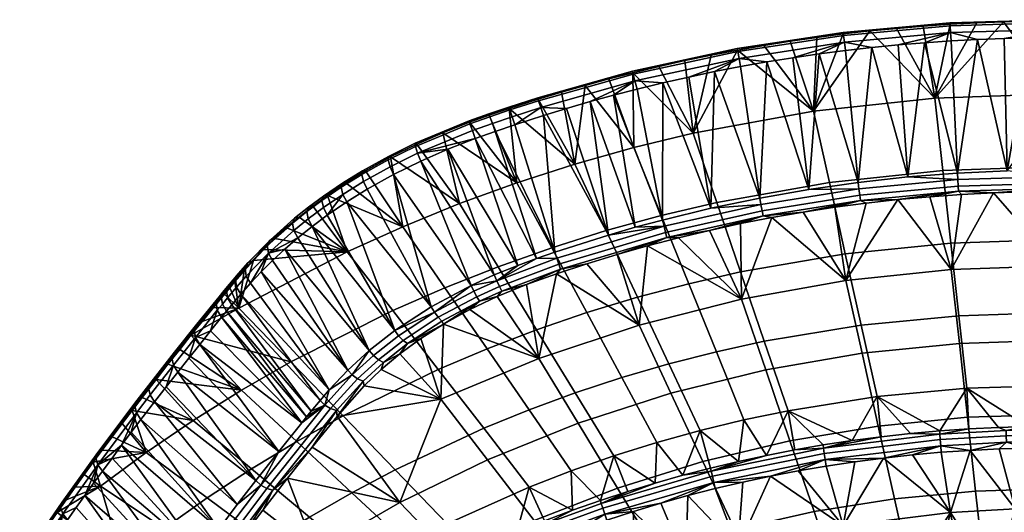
# Model space of a CAD drawing. Header units: millimetres. Extents: x -302 to 302, y -255 to 394.
# Tile 24 of 33: x -252 to -13, y 274 to 394. Entities that reach past the tile are written whole.
import ezdxf

# ---------------------------------------------------------------- set-up
doc = ezdxf.new("R2010")
doc.units = ezdxf.units.MM
doc.header["$MEASUREMENT"] = 0
doc.layers.add('sedak', color=251, linetype='Continuous')

msp = doc.modelspace()

# ---------------------------------------------------------------- meshes
at = {"layer": 'sedak'}
mesh = msp.add_polyface(dxfattribs=at)
corners = [(0, 358.48, 685.36), (-27.76, 357.52, 685.39), (-29.7, 375.15, 729.77), (0, 376.2, 729.74), (-32.53, 392.62, 773.91), (-39.02, 392.08, 773.93), (-13.02, 393.64, 773.87), (-19.53, 393.4, 773.88), (-26.03, 393.06, 773.89), (-45.5, 391.45, 773.96), (-59.24, 371.96, 729.85), (-6.51, 393.78, 773.86), (-24.23, 356.9, 784.55), (-32.2, 388.58, 780.73), (-36.31, 355.96, 784.55), (-19.33, 389.35, 780.7), (-12.12, 357.46, 784.54), (-45.04, 387.42, 780.78), (-48.36, 354.63, 784.56), (0, 373.71, 782.61), (-6.45, 389.74, 780.68), (-38.63, 388.05, 780.76), (-12.89, 389.59, 780.69), (-25.77, 389.01, 780.71), (-26, 392.71, 778.3), (0, 393.48, 778.26), (0, 394.18, 775.97), (-26.05, 393.41, 776.01), (-25.9, 391.04, 780.01), (0, 391.81, 779.97), (-51.91, 390.37, 778.41), (-52, 391.07, 776.11), (-51.69, 388.7, 780.11), (0, 353.22, 782.79), (0, 354.5, 783.88), (-24.03, 353.76, 783.88), (-23.96, 352.49, 782.8), (-24.13, 355.32, 784.48), (0, 356.06, 784.48), (-48.17, 353.06, 784.49)]
mesh.append_faces([[corners[k] for k in face] for face in [(0, 1, 2, 3), (4, 2, 5, 5), (6, 2, 7, 7), (7, 2, 8, 8), (8, 2, 4, 4), (5, 2, 9, 9), (6, 3, 2, 2), (10, 9, 2, 2), (11, 3, 6, 6), (12, 13, 14, 14), (15, 12, 16, 16), (17, 18, 14, 14), (19, 20, 16, 16), (17, 14, 21, 21), (20, 22, 16, 16), (13, 12, 23, 23), (23, 12, 15, 15), (21, 14, 13, 13), (15, 16, 22, 22), (24, 25, 26, 27), (28, 29, 25, 24), (30, 24, 27, 31), (32, 28, 24, 30), (27, 6, 7, 7), (26, 11, 6, 6), (27, 8, 4, 4), (27, 4, 5, 5), (27, 7, 8, 8), (27, 26, 6, 6), (27, 5, 31, 31), (29, 28, 15, 22), (22, 20, 29, 29), (23, 15, 28, 28), (28, 32, 17, 21), (28, 13, 23, 23), (21, 13, 28, 28), (33, 34, 35, 36), (37, 35, 34, 38), (38, 16, 12, 37), (37, 14, 18, 39), (37, 12, 14, 14)]])
mesh = msp.add_polyface(dxfattribs=at)
corners = [(-55.37, 354.61, 685.46), (-82.71, 349.75, 685.59), (-88.47, 366.6, 729.99), (-59.24, 371.96, 729.85), (-27.76, 357.52, 685.39), (-29.7, 375.15, 729.77), (-77.72, 386.8, 774.15), (-84.12, 385.57, 774.2), (-90.49, 384.25, 774.25), (-64.88, 388.96, 774.06), (-71.31, 387.93, 774.11), (-45.5, 391.45, 773.96), (-51.97, 390.72, 773.99), (-58.43, 389.89, 774.03), (-72.3, 350.84, 784.58), (-83.26, 381.57, 781.02), (-84.17, 348.36, 784.59), (-48.36, 354.63, 784.56), (-57.84, 385.86, 780.85), (-60.36, 352.93, 784.57), (-70.58, 383.91, 780.93), (-95.86, 378.83, 781.13), (-95.95, 345.51, 784.61), (-51.45, 386.69, 780.81), (-45.04, 387.42, 780.78), (-64.22, 384.93, 780.89), (-89.57, 380.25, 781.07), (-76.93, 382.79, 780.97), (-77.62, 386.46, 778.57), (-51.91, 390.37, 778.41), (-52, 391.07, 776.11), (-77.77, 387.15, 776.28), (-77.3, 384.79, 780.28), (-51.69, 388.7, 780.11), (-102.63, 379.3, 780.5), (-103.06, 380.95, 778.79), (-39.02, 392.08, 773.93)]
mesh.append_faces([[corners[k] for k in face] for face in [(0, 1, 2, 3), (4, 0, 3, 5), (6, 2, 7, 7), (7, 2, 8, 8), (9, 3, 10, 10), (11, 3, 12, 12), (12, 3, 13, 13), (13, 3, 9, 9), (10, 3, 6, 6), (3, 2, 6, 6), (14, 15, 16, 16), (17, 18, 19, 19), (19, 20, 14, 14), (21, 22, 16, 16), (23, 18, 17, 17), (23, 17, 24, 24), (25, 20, 19, 19), (15, 26, 16, 16), (27, 15, 14, 14), (20, 27, 14, 14), (21, 16, 26, 26), (18, 25, 19, 19), (28, 29, 30, 31), (32, 33, 29, 28), (34, 32, 28, 35), (30, 36, 11, 11), (30, 11, 12, 12), (30, 13, 9, 9), (31, 10, 6, 6), (31, 6, 7, 7), (31, 9, 10, 10), (31, 7, 8, 8), (30, 12, 13, 13), (30, 9, 31, 31), (33, 32, 20, 25), (33, 23, 24, 24), (33, 25, 18, 18), (32, 27, 20, 20), (32, 15, 27, 27), (18, 23, 33, 33), (26, 15, 32, 32)]])
mesh = msp.add_polyface(dxfattribs=at)
corners = [(-109.61, 342.92, 685.77), (-122.85, 338.78, 685.88), (-131.34, 354.55, 730.31), (-117.21, 359.1, 730.19), (-96.22, 346.58, 685.67), (-102.91, 363.12, 730.08), (-82.71, 349.75, 685.59), (-88.47, 366.6, 729.99), (-126.2, 374.84, 774.59), (-133.22, 372.59, 774.66), (-114.74, 378.23, 774.47), (-120.48, 376.58, 774.53), (-108.97, 379.8, 774.41), (-103.18, 381.29, 774.36), (-96.85, 382.82, 774.3), (-90.49, 384.25, 774.25), (-102.54, 343.73, 784.62), (-113.56, 374.27, 781.3), (-109.1, 341.83, 784.62), (-124.9, 370.9, 781.41), (-122.11, 337.67, 784.64), (-95.95, 345.51, 784.61), (-107.85, 375.83, 781.24), (-131.84, 368.66, 781.49), (-136.62, 367.04, 781.55), (-119.24, 372.62, 781.35), (-95.86, 378.83, 781.13), (-102.13, 377.31, 781.18), (-103.06, 380.95, 778.79), (-77.62, 386.46, 778.57), (-77.77, 387.15, 776.28), (-103.25, 381.64, 776.49), (-126.05, 374.5, 779.04), (-126.28, 375.18, 776.72), (-125.52, 372.86, 780.74), (-102.63, 379.3, 780.5), (-132.5, 370.61, 780.82), (-133.06, 372.25, 779.12), (-77.3, 384.79, 780.28), (-89.57, 380.25, 781.07)]
mesh.append_faces([[corners[k] for k in face] for face in [(0, 1, 2, 3), (4, 0, 3, 5), (6, 4, 5, 7), (8, 3, 9, 9), (10, 3, 11, 11), (5, 10, 12, 12), (13, 5, 12, 12), (7, 13, 14, 14), (7, 14, 15, 15), (8, 11, 3, 3), (3, 2, 9, 9), (7, 5, 13, 13), (3, 10, 5, 5), (16, 17, 18, 18), (18, 19, 20, 20), (21, 22, 16, 16), (20, 19, 23, 23), (23, 24, 20, 20), (18, 25, 19, 19), (26, 27, 21, 21), (17, 25, 18, 18), (22, 17, 16, 16), (27, 22, 21, 21), (28, 29, 30, 31), (32, 28, 31, 33), (34, 35, 28, 32), (36, 34, 32, 37), (31, 15, 14, 14), (31, 13, 12, 12), (31, 12, 10, 10), (31, 14, 13, 13), (8, 33, 11, 11), (31, 30, 15, 15), (33, 31, 10, 11), (35, 34, 25, 17), (38, 35, 26, 39), (19, 34, 23, 23), (35, 22, 27, 27), (35, 17, 22, 22), (27, 26, 35, 35), (34, 19, 25, 25)]])
mesh = msp.add_polyface(dxfattribs=at)
corners = [(-168.15, 357.45, 770.97), (-162.04, 360.83, 772.68), (-159.05, 343.89, 730.59), (-142.83, 369.25, 774.72), (-131.34, 354.55, 730.31), (-149.31, 366.73, 774.48), (-155.66, 363.96, 773.84), (-145.3, 349.48, 730.44), (-138.04, 370.96, 774.72), (-133.22, 372.59, 774.66), (-136.83, 332.15, 784.25), (-131.13, 334.45, 784.58), (-148.1, 362.71, 781.3), (-126.58, 336.12, 784.65), (-122.11, 337.67, 784.64), (-136.62, 367.04, 781.55), (-141.46, 365.3, 781.55), (-154.69, 359.82, 780.63), (-167.74, 352.97, 777.6), (-152.19, 324.43, 781.04), (-161.35, 356.53, 779.4), (-142.49, 329.6, 783.53), (-133.06, 372.25, 779.12), (-126.05, 374.5, 779.04), (-126.28, 375.18, 776.72), (-133.31, 372.92, 776.8), (-137.88, 370.61, 779.17), (-138.14, 371.29, 776.86), (-137.3, 368.98, 780.88), (-132.5, 370.61, 780.82), (-142.75, 368.88, 779.18), (-142.97, 369.57, 776.86), (-142.16, 367.25, 780.88), (-156.02, 363.39, 778.27), (-156.05, 364.17, 775.97), (-155.48, 361.73, 779.97), (-162.67, 360.11, 777.05), (-162.59, 360.95, 774.77), (-162.18, 358.42, 778.73), (-126.2, 374.84, 774.59), (-168.86, 357.47, 773.03), (-131.84, 368.66, 781.49), (-125.52, 372.86, 780.74), (-168.62, 354.84, 776.92)]
mesh.append_faces([[corners[k] for k in face] for face in [(0, 1, 2, 2), (3, 4, 5, 5), (6, 5, 7, 7), (3, 8, 4, 4), (1, 6, 7, 7), (8, 9, 4, 4), (1, 7, 2, 2), (7, 5, 4, 4), (10, 11, 12, 12), (13, 14, 15, 15), (13, 15, 16, 16), (12, 17, 10, 10), (18, 19, 20, 20), (21, 17, 20, 20), (16, 12, 11, 11), (22, 23, 24, 25), (26, 22, 25, 27), (28, 29, 22, 26), (30, 26, 27, 31), (32, 28, 26, 30), (33, 30, 31, 34), (35, 32, 30, 33), (36, 33, 34, 37), (38, 35, 33, 36), (24, 39, 9, 9), (24, 9, 25, 25), (8, 27, 25, 9), (3, 31, 27, 8), (3, 34, 31, 31), (34, 3, 5, 5), (6, 1, 37, 34), (1, 0, 40, 37), (5, 6, 34, 34), (41, 42, 29, 29), (28, 15, 41, 29), (32, 16, 15, 28), (35, 16, 32, 32), (35, 38, 20, 17), (38, 43, 18, 20), (17, 12, 35, 35), (16, 35, 12, 12)]])
mesh = msp.add_polyface(dxfattribs=at)
corners = [(-126.55, 318.83, 641.56), (-138.59, 314.23, 641.68), (-148.82, 329.06, 686.13), (-135.92, 334.15, 686), (-117.17, 303.5, 597.12), (-128.36, 299.4, 597.22), (-107.8, 288.18, 552.68), (-118.13, 284.56, 552.77), (-122.85, 338.78, 685.88), (-145.3, 349.48, 730.44), (-131.34, 354.55, 730.31), (-114.35, 323, 641.45), (-105.85, 307.22, 597.02), (-97.35, 291.44, 552.59), (-102, 326.73, 641.35), (-109.61, 342.92, 685.77), (-94.4, 310.55, 596.93), (-86.8, 294.37, 552.51), (-89.53, 330.03, 641.26), (-96.22, 346.58, 685.67), (-82.84, 313.49, 596.85), (-126.58, 336.12, 784.65), (-141.46, 365.3, 781.55), (-131.13, 334.45, 784.58), (-116.47, 296.11, 691.63), (-126.04, 311.84, 736.85), (-149.79, 301.97, 737.11), (-138.48, 287.25, 691.86), (-93.88, 303.4, 691.43), (-101.63, 319.96, 736.64), (-128.98, 329.8, 781.47), (-136.11, 326.9, 781), (-142.8, 323.74, 779.88), (-149.15, 320.23, 778.02), (-121.73, 332.39, 781.53), (-99.54, 339.21, 781.5), (-106.98, 337.09, 781.51), (-114.37, 334.82, 781.52), (-121.12, 334.75, 783.94), (-120.73, 333.57, 782.86), (-94.86, 341.28, 782.84), (-95.17, 342.5, 783.92), (-121.61, 336.2, 784.55), (-95.55, 343.99, 784.52), (-135.58, 329.35, 783.55), (-135.02, 328.24, 782.48), (-136.22, 330.73, 784.16), (-92.05, 341.17, 781.49), (-109.1, 341.83, 784.62), (-122.11, 337.67, 784.64), (-102.54, 343.73, 784.62), (-95.95, 345.51, 784.61), (-136.83, 332.15, 784.25)]
mesh.append_faces([[corners[k] for k in face] for face in [(0, 1, 2, 3), (4, 5, 1, 0), (6, 7, 5, 4), (8, 3, 9, 10), (11, 0, 3, 8), (12, 4, 0, 11), (13, 6, 4, 12), (14, 11, 8, 15), (16, 12, 11, 14), (17, 13, 12, 16), (18, 14, 15, 19), (20, 16, 14, 18), (21, 22, 23, 23), (24, 25, 26, 27), (28, 29, 25, 24), (25, 30, 31, 31), (31, 32, 25, 25), (32, 33, 25, 25), (34, 30, 25, 25), (29, 34, 25, 25), (29, 35, 36, 36), (37, 29, 36, 36), (37, 34, 29, 29), (38, 39, 40, 41), (42, 38, 41, 43), (44, 45, 39, 38), (46, 44, 38, 42), (36, 35, 40, 40), (47, 40, 35, 35), (39, 37, 36, 40), (34, 37, 39, 39), (45, 31, 30, 30), (39, 30, 34, 34), (30, 39, 45, 45), (43, 48, 49, 42), (43, 50, 48, 48), (50, 43, 51, 51), (49, 21, 42, 42), (23, 46, 21, 21), (46, 42, 21, 21), (46, 23, 52, 52)]])
mesh = msp.add_polyface(dxfattribs=at)
corners = [(-161.52, 323.5, 686.28), (-186.26, 311.02, 686.6), (-198.92, 324.12, 731.1), (-172.58, 337.79, 730.75), (-159.05, 343.89, 730.59), (-172.9, 354.52, 769.18), (-168.15, 357.45, 770.97), (-177.42, 351.47, 767.04), (-180.95, 348.88, 765.01), (-195.37, 335.71, 752.22), (-192.86, 338.37, 755.09), (-184.29, 346.23, 762.76), (-187.33, 343.63, 760.38), (-190.19, 341.01, 757.82), (-172.43, 309.02, 768.02), (-167.22, 313.79, 772.79), (-187.79, 338.43, 766.38), (-161.01, 318.65, 777.01), (-181.12, 343.95, 771.28), (-190.76, 335.68, 763.68), (-193.53, 332.91, 760.81), (-184.62, 341.16, 768.89), (-172.71, 349.9, 775.7), (-177.43, 346.68, 773.43), (-169.07, 356.55, 775.26), (-162.67, 360.11, 777.05), (-162.59, 360.95, 774.77), (-168.86, 357.47, 773.03), (-168.62, 354.84, 776.92), (-162.18, 358.42, 778.73), (-174.03, 353.48, 773.38), (-173.73, 354.47, 771.18), (-173.62, 351.74, 775.02), (-178.75, 350.27, 771.12), (-178.36, 351.33, 768.98), (-178.36, 348.51, 772.74), (-182.43, 347.54, 768.99), (-181.97, 348.66, 766.9), (-182.08, 345.77, 770.58), (-185.92, 344.76, 766.62), (-185.4, 345.93, 764.59), (-185.59, 342.96, 768.19), (-191.42, 340.57, 759.52), (-167.74, 352.97, 777.6), (-191.75, 337.44, 762.96)]
mesh.append_faces([[corners[k] for k in face] for face in [(0, 1, 2, 3), (4, 5, 6, 6), (7, 5, 4, 4), (3, 8, 7, 7), (9, 10, 3, 3), (11, 8, 3, 3), (11, 3, 12, 12), (3, 13, 12, 12), (13, 3, 10, 10), (4, 3, 7, 7), (14, 15, 16, 16), (17, 18, 15, 15), (14, 19, 20, 20), (21, 16, 15, 15), (14, 16, 19, 19), (17, 22, 23, 23), (23, 18, 17, 17), (21, 15, 18, 18), (24, 25, 26, 27), (28, 29, 25, 24), (30, 24, 27, 31), (32, 28, 24, 30), (33, 30, 31, 34), (35, 32, 30, 33), (36, 33, 34, 37), (38, 35, 33, 36), (39, 36, 37, 40), (41, 38, 36, 39), (6, 5, 31, 27), (8, 37, 34, 7), (7, 31, 5, 5), (11, 40, 37, 8), (34, 31, 7, 7), (12, 42, 11, 11), (28, 32, 22, 43), (32, 35, 23, 23), (23, 35, 38, 18), (18, 38, 41, 21), (22, 32, 23, 23), (44, 16, 21, 21), (41, 44, 21, 21)]])
mesh = msp.add_polyface(dxfattribs=at)
corners = [(-139.39, 294.91, 597.34), (-160.94, 284.82, 597.61), (-173.6, 297.92, 642.11), (-150.45, 309.2, 641.81), (-148.82, 329.06, 686.13), (-161.52, 323.5, 686.28), (-172.58, 337.79, 730.75), (-159.05, 343.89, 730.59), (-138.59, 314.23, 641.68), (-128.36, 299.4, 597.22), (-135.92, 334.15, 686), (-145.3, 349.48, 730.44), (-136.83, 332.15, 784.25), (-154.69, 359.82, 780.63), (-142.49, 329.6, 783.53), (-152.19, 324.43, 781.04), (-161.35, 356.53, 779.4), (-172.71, 349.9, 775.7), (-161.01, 318.65, 777.01), (-167.74, 352.97, 777.6), (-154.72, 316.68, 775.6), (-159.77, 312.98, 772.59), (-149.79, 301.97, 737.11), (-149.15, 320.23, 778.02), (-164.34, 309.16, 769.03), (-168.46, 305.24, 764.93), (-126.04, 311.84, 736.85), (-175.06, 297.79, 756.28), (-159.78, 276.88, 692.13), (-141.07, 326.87, 782.83), (-140.39, 325.82, 781.78), (-135.02, 328.24, 782.48), (-135.58, 329.35, 783.55), (-141.81, 328.21, 783.43), (-136.22, 330.73, 784.16), (-150.46, 321.87, 780.41), (-149.56, 320.94, 779.4), (-151.38, 323.1, 780.97), (-159, 316.27, 776.48), (-157.9, 315.48, 775.56), (-160.09, 317.39, 776.98), (-165, 311.55, 772.38), (-163.76, 310.87, 771.54), (-166.22, 312.59, 772.81), (-136.11, 326.9, 781), (-142.8, 323.74, 779.88), (-167.22, 313.79, 772.79)]
mesh.append_faces([[corners[k] for k in face] for face in [(0, 1, 2, 3), (4, 5, 6, 7), (8, 3, 5, 4), (9, 0, 3, 8), (10, 4, 7, 11), (12, 13, 14, 14), (15, 14, 16, 16), (17, 18, 15, 15), (17, 15, 19, 19), (20, 21, 22, 22), (20, 22, 23, 23), (22, 24, 25, 25), (21, 24, 22, 22), (22, 26, 23, 23), (27, 22, 25, 25), (27, 28, 22, 22), (29, 30, 31, 32), (33, 29, 32, 34), (35, 36, 30, 29), (37, 35, 29, 33), (38, 39, 36, 35), (40, 38, 35, 37), (41, 42, 39, 38), (43, 41, 38, 40), (44, 31, 30, 30), (45, 44, 30, 30), (20, 23, 39, 39), (21, 20, 39, 39), (23, 45, 30, 30), (24, 21, 42, 42), (30, 36, 23, 23), (42, 21, 39, 39), (39, 23, 36, 36), (14, 33, 34, 34), (18, 40, 37, 37), (18, 46, 43, 40), (14, 37, 33, 33), (37, 15, 18, 18), (34, 12, 14, 14), (15, 37, 14, 14)]])
mesh = msp.add_polyface(dxfattribs=at)
corners = [(-25.81, 339.89, 641), (-51.51, 337.27, 641.07), (-55.37, 354.61, 685.46), (-27.76, 357.52, 685.39), (-23.87, 322.26, 596.62), (-47.64, 319.93, 596.69), (-21.93, 304.62, 552.24), (-43.77, 302.59, 552.3), (0, 340.75, 640.98), (0, 358.48, 685.36), (0, 323.02, 596.6), (0, 305.3, 552.23), (-28.54, 294.27, 527.57), (-49.85, 291.93, 527.84), (-42.76, 292.85, 527.74), (-35.66, 293.63, 527.65), (-21.42, 294.76, 527.51), (-14.28, 295.11, 527.47), (-7.14, 295.32, 527.44), (0, 293.3, 524.99), (-12.36, 293.09, 525.01), (-12.4, 294.37, 526.1), (0, 294.58, 526.07), (-28.49, 293.46, 526.21), (-23.76, 315.53, 691.12), (-25.74, 333.48, 736.29), (-51.34, 330.79, 736.36), (-47.41, 313.12, 691.18), (-21.78, 297.58, 645.95), (-43.47, 295.44, 646), (0, 316.32, 691.1), (0, 334.36, 736.26), (0, 298.28, 645.93), (-23.23, 351.71, 781.43), (-30.96, 351.17, 781.43), (-38.68, 350.47, 781.44), (-46.38, 349.62, 781.44), (-15.49, 352.1, 781.43), (-7.75, 352.33, 781.43), (0, 352.41, 781.43), (-47.97, 351.52, 783.89), (-47.82, 350.26, 782.8), (-23.96, 352.49, 782.8), (-24.03, 353.76, 783.88), (-48.17, 353.06, 784.49), (-24.13, 355.32, 784.48), (0, 353.22, 782.79)]
mesh.append_faces([[corners[k] for k in face] for face in [(0, 1, 2, 3), (4, 5, 1, 0), (6, 7, 5, 4), (8, 0, 3, 9), (10, 4, 0, 8), (11, 6, 4, 10), (6, 12, 7, 7), (13, 7, 14, 14), (12, 15, 7, 7), (16, 6, 17, 17), (6, 16, 12, 12), (15, 14, 7, 7), (17, 6, 18, 18), (11, 18, 6, 6), (19, 20, 21, 22), (23, 16, 17, 21), (22, 21, 18, 18), (23, 15, 12, 12), (18, 21, 17, 17), (16, 23, 12, 12), (24, 25, 26, 27), (28, 24, 27, 29), (30, 31, 25, 24), (32, 30, 24, 28), (25, 33, 34, 34), (34, 35, 25, 25), (35, 36, 26, 26), (37, 33, 25, 25), (37, 25, 31, 31), (35, 26, 25, 25), (38, 37, 31, 31), (31, 39, 38, 38), (40, 41, 42, 43), (44, 40, 43, 45), (42, 33, 37, 37), (42, 34, 33, 33), (46, 37, 38, 38), (41, 36, 35, 35), (42, 35, 34, 34), (46, 42, 37, 37), (41, 35, 42, 42)]])
mesh = msp.add_polyface(dxfattribs=at)
corners = [(-76.15, 296.94, 552.45), (-86.8, 294.37, 552.51), (-94.4, 310.55, 596.93), (-82.84, 313.49, 596.85), (-76.95, 332.89, 641.19), (-89.53, 330.03, 641.26), (-96.22, 346.58, 685.67), (-82.71, 349.75, 685.59), (-71.18, 316.03, 596.79), (-65.42, 299.17, 552.39), (-51.51, 337.27, 641.07), (-55.37, 354.61, 685.46), (-47.64, 319.93, 596.69), (-43.77, 302.59, 552.3), (-70.64, 288.33, 528.25), (-49.85, 291.93, 527.84), (-56.91, 290.85, 527.97), (-63.79, 289.66, 528.1), (-70.82, 309.07, 691.29), (-76.69, 326.28, 736.48), (-101.63, 319.96, 736.64), (-93.88, 303.4, 691.43), (-64.95, 291.87, 646.1), (-86.13, 286.84, 646.23), (-47.41, 313.12, 691.18), (-51.34, 330.79, 736.36), (-43.47, 295.44, 646), (-54.06, 348.6, 781.45), (-61.72, 347.43, 781.46), (-46.38, 349.62, 781.44), (-69.35, 346.1, 781.47), (-99.54, 339.21, 781.5), (-92.05, 341.17, 781.49), (-76.95, 344.62, 781.47), (-84.51, 342.97, 781.48), (-71.72, 347.77, 783.9), (-71.48, 346.53, 782.82), (-47.82, 350.26, 782.8), (-47.97, 351.52, 783.89), (-72.01, 349.29, 784.51), (-48.17, 353.06, 784.49), (-95.17, 342.5, 783.92), (-94.86, 341.28, 782.84), (-95.55, 343.99, 784.52), (-60.36, 352.93, 784.57), (-72.3, 350.84, 784.58), (-84.17, 348.36, 784.59), (-95.95, 345.51, 784.61), (-48.36, 354.63, 784.56)]
mesh.append_faces([[corners[k] for k in face] for face in [(0, 1, 2, 3), (4, 5, 6, 7), (8, 3, 5, 4), (9, 0, 3, 8), (10, 4, 7, 11), (12, 8, 4, 10), (13, 9, 8, 12), (9, 14, 0, 0), (13, 15, 9, 9), (16, 9, 15, 15), (17, 14, 9, 9), (18, 19, 20, 21), (22, 18, 21, 23), (24, 25, 19, 18), (26, 24, 18, 22), (27, 28, 25, 25), (27, 25, 29, 29), (30, 25, 28, 28), (31, 19, 32, 32), (33, 19, 30, 30), (19, 33, 34, 34), (19, 34, 32, 32), (31, 20, 19, 19), (25, 30, 19, 19), (35, 36, 37, 38), (39, 35, 38, 40), (41, 42, 36, 35), (43, 41, 35, 39), (37, 28, 27, 27), (36, 30, 28, 28), (37, 27, 29, 29), (30, 36, 33, 33), (36, 28, 37, 37), (36, 34, 33, 33), (42, 32, 34, 34), (36, 42, 34, 34), (40, 44, 45, 39), (39, 46, 47, 43), (40, 48, 44, 44), (46, 39, 45, 45)]])
mesh = msp.add_polyface(dxfattribs=at)
corners = [(-195.37, 335.71, 752.22), (-198.92, 324.12, 731.1), (-197.67, 333.13, 749.31), (-199.88, 330.53, 746.33), (-205.11, 324.21, 739.13), (-202.39, 327.52, 742.87), (-207.84, 320.87, 735.42), (-201.14, 329.03, 744.6), (-172.58, 337.79, 730.75), (-176.94, 304.26, 762.75), (-196.11, 330.16, 757.81), (-198.46, 327.5, 754.8), (-192.05, 339.28, 761.44), (-185.92, 344.76, 766.62), (-185.4, 345.93, 764.59), (-191.42, 340.57, 759.52), (-191.75, 337.44, 762.96), (-185.59, 342.96, 768.19), (-197.4, 333.77, 755.62), (-196.7, 335.15, 753.81), (-197.13, 331.9, 757.08), (-199.74, 331.1, 752.63), (-199.02, 332.52, 750.85), (-199.48, 329.22, 754.07), (-201.96, 328.46, 749.61), (-201.24, 329.9, 747.85), (-201.7, 326.59, 751.04), (-203.21, 326.95, 747.87), (-202.49, 328.39, 746.12), (-202.94, 325.08, 749.3), (-204.44, 325.45, 746.15), (-203.73, 326.88, 744.39), (-204.17, 323.58, 747.58), (-209.82, 318.81, 738.72), (-209.15, 320.22, 736.96), (-190.19, 341.01, 757.82), (-187.33, 343.63, 760.38), (-192.86, 338.37, 755.09), (-184.29, 346.23, 762.76), (-200.67, 324.87, 751.78), (-201.9, 323.37, 750.04), (-193.53, 332.91, 760.81), (-203.13, 321.87, 748.32), (-190.76, 335.68, 763.68), (-187.79, 338.43, 766.38)]
mesh.append_faces([[corners[k] for k in face] for face in [(0, 1, 2, 2), (1, 3, 2, 2), (1, 4, 5, 5), (6, 4, 1, 1), (1, 7, 3, 3), (5, 7, 1, 1), (8, 1, 0, 0), (9, 10, 11, 11), (12, 13, 14, 15), (16, 17, 13, 12), (18, 12, 15, 19), (20, 16, 12, 18), (21, 18, 19, 22), (23, 20, 18, 21), (24, 21, 22, 25), (26, 23, 21, 24), (27, 24, 25, 28), (29, 26, 24, 27), (30, 27, 28, 31), (32, 29, 27, 30), (33, 30, 31, 34), (35, 15, 36, 36), (4, 31, 5, 5), (6, 34, 4, 4), (5, 31, 28, 7), (15, 35, 37, 37), (14, 38, 15, 15), (19, 15, 0, 0), (2, 22, 19, 0), (3, 25, 22, 2), (15, 37, 0, 0), (7, 28, 25, 3), (31, 4, 34, 34), (10, 16, 20, 20), (11, 23, 26, 39), (39, 26, 29, 40), (23, 11, 10, 20), (16, 10, 41, 41), (32, 42, 40, 29), (43, 44, 16, 16), (41, 43, 16, 16)]])
mesh = msp.add_polyface(dxfattribs=at)
corners = [(-184.86, 291.68, 642.27), (-195.88, 285.05, 642.44), (-210.03, 296.81, 686.98), (-198.28, 304.14, 686.79), (-173.6, 297.92, 642.11), (-186.26, 311.02, 686.6), (-150.45, 309.2, 641.81), (-161.52, 323.5, 686.28), (-219.06, 306.79, 720.58), (-198.92, 324.12, 731.1), (-210.57, 317.49, 731.75), (-207.84, 320.87, 735.42), (-182.49, 297.65, 754.95), (-203.13, 321.87, 748.32), (-183.66, 296.2, 753.26), (-189.23, 289.27, 745.35), (-208.46, 315.28, 740.92), (-181.32, 299.08, 756.64), (-201.9, 323.37, 750.04), (-198.46, 327.5, 754.8), (-200.67, 324.87, 751.78), (-179.19, 301.65, 759.68), (-172.43, 309.02, 768.02), (-193.53, 332.91, 760.81), (-176.94, 304.26, 762.75), (-213.79, 308.57, 733.64), (-216.6, 304.99, 729.88), (-194.81, 282.19, 737.6), (-211.12, 311.94, 737.26), (-205.79, 318.59, 744.6), (-196.11, 330.16, 757.81), (-204.17, 323.58, 747.58), (-209.51, 316.96, 740.16), (-170.06, 306.91, 767.73), (-168.7, 306.34, 766.97), (-163.76, 310.87, 771.54), (-165, 311.55, 772.38), (-171.37, 307.87, 768.09), (-166.22, 312.59, 772.81), (-176.65, 299.68, 759.53), (-175.19, 299.22, 758.87), (-178.06, 300.55, 759.8), (-168.46, 305.24, 764.93), (-164.34, 309.16, 769.03), (-167.22, 313.79, 772.79), (-175.06, 297.79, 756.28), (-181.1, 290.33, 747.49), (-190.65, 279.84, 736.75), (-193.62, 281.11, 737.73)]
mesh.append_faces([[corners[k] for k in face] for face in [(0, 1, 2, 3), (4, 0, 3, 5), (6, 4, 5, 7), (2, 8, 3, 3), (9, 10, 11, 11), (5, 10, 9, 9), (10, 5, 3, 3), (12, 13, 14, 14), (15, 14, 16, 16), (12, 17, 18, 18), (19, 20, 21, 21), (22, 23, 24, 24), (21, 24, 19, 19), (21, 20, 17, 17), (25, 26, 27, 27), (16, 28, 15, 15), (13, 29, 14, 14), (18, 13, 12, 12), (16, 14, 29, 29), (18, 17, 20, 20), (23, 30, 24, 24), (31, 29, 13, 13), (31, 32, 29, 29), (33, 34, 35, 36), (37, 33, 36, 38), (39, 40, 34, 33), (41, 39, 33, 37), (34, 42, 43, 35), (38, 44, 37, 37), (22, 37, 44, 44), (22, 24, 37, 37), (34, 40, 45, 45), (40, 46, 45, 45), (47, 46, 40, 40), (41, 14, 15, 48), (37, 24, 41, 41), (21, 41, 24, 24), (12, 41, 17, 17), (14, 41, 12, 12), (21, 17, 41, 41), (34, 45, 42, 42)]])
mesh = msp.add_polyface(dxfattribs=at)
corners = [(-210.03, 296.81, 686.98), (-222.48, 302.38, 716.2), (-219.06, 306.79, 720.58), (-221.48, 289.04, 687.18), (-227.3, 296.07, 710.17), (-224.89, 299.24, 713.16), (-229.72, 292.86, 707.21), (-216.18, 310.45, 724.32), (-213.3, 314.08, 728.1), (-198.28, 304.14, 686.79), (-210.57, 317.49, 731.75), (-199.32, 276.35, 731.47), (-219.41, 301.37, 726.17), (-222.74, 297.02, 721.83), (-194.81, 282.19, 737.6), (-216.6, 304.99, 729.88), (-189.23, 289.27, 745.35), (-211.12, 311.94, 737.26), (-213.79, 308.57, 733.64), (-209.51, 316.96, 740.16), (-204.17, 323.58, 747.58), (-204.44, 325.45, 746.15), (-209.82, 318.81, 738.72), (-215.2, 312.04, 731.43), (-209.15, 320.22, 736.96), (-214.58, 313.43, 729.66), (-214.86, 310.22, 732.88), (-220.87, 304.77, 723.94), (-220.29, 306.14, 722.15), (-220.49, 303, 725.4), (-224.24, 300.38, 719.59), (-223.69, 301.74, 717.78), (-223.84, 298.63, 721.05), (-233.72, 287.69, 707.75), (-233.26, 288.99, 705.92), (-233.25, 286.01, 709.24), (-207.84, 320.87, 735.42), (-208.46, 315.28, 740.92), (-205.79, 318.59, 744.6), (-225.08, 293.93, 718.82), (-227.43, 290.81, 715.85)]
mesh.append_faces([[corners[k] for k in face] for face in [(0, 1, 2, 2), (3, 4, 5, 5), (3, 6, 4, 4), (5, 1, 0, 0), (3, 5, 0, 0), (7, 8, 9, 9), (9, 8, 10, 10), (2, 7, 9, 9), (11, 12, 13, 13), (12, 14, 15, 15), (16, 17, 18, 18), (19, 20, 21, 22), (23, 22, 24, 25), (26, 19, 22, 23), (27, 23, 25, 28), (29, 26, 23, 27), (30, 27, 28, 31), (32, 29, 27, 30), (33, 30, 31, 34), (35, 32, 30, 33), (24, 36, 10, 10), (37, 38, 19, 19), (25, 10, 8, 8), (28, 7, 2, 2), (25, 8, 7, 7), (31, 1, 5, 5), (34, 4, 6, 6), (31, 5, 4, 4), (2, 1, 31, 28), (28, 25, 7, 7), (34, 31, 4, 4), (19, 26, 18, 17), (29, 32, 13, 12), (26, 29, 12, 15), (15, 18, 26, 26), (13, 32, 39, 39), (37, 19, 17, 17), (39, 32, 40, 40), (35, 40, 32, 32), (10, 25, 24, 24)]])
mesh = msp.add_polyface(dxfattribs=at)
corners = [(-211.1, 253.16, 598.44), (-220.27, 245.65, 598.63), (-236.96, 254.27, 643.25), (-227.22, 262.63, 643.03), (-194.98, 243.69, 553.84), (-203.59, 237.03, 554.02), (-201.6, 260.26, 598.25), (-217.1, 270.53, 642.82), (-186.1, 249.99, 553.68), (-206.64, 278, 642.63), (-232.6, 280.81, 687.4), (-221.48, 289.04, 687.18), (-191.8, 266.97, 598.07), (-195.88, 285.05, 642.44), (-210.03, 296.81, 686.98), (-190.39, 237.07, 532.95), (-227.43, 290.81, 715.85), (-208.3, 264.38, 719.73), (-203.81, 270.43, 725.53), (-232.12, 284.47, 710.03), (-212.8, 258.19, 714.1), (-199.32, 276.35, 731.47), (-222.74, 297.02, 721.83), (-234.24, 281.55, 707.46), (-236.36, 278.61, 704.93), (-229.77, 287.66, 712.92), (-225.08, 293.93, 718.82), (-219.41, 301.37, 726.17), (-194.81, 282.19, 737.6), (-189.23, 289.27, 745.35), (-213.79, 308.57, 733.64), (-183.94, 241, 647.43), (-199.89, 251.78, 692.79), (-209.24, 244.56, 692.98), (-192.63, 234.57, 647.6), (-210.75, 250.94, 707.67), (-216.58, 242.45, 700.71), (-222.29, 233.79, 694.24), (-204.92, 259.13, 714.96), (-180.31, 265.06, 692.44), (-205.54, 262.49, 719.57), (-204.02, 262.08, 718.81), (-190.65, 279.84, 736.75), (-192.15, 280.27, 737.45), (-207.05, 263.32, 719.88), (-193.62, 281.11, 737.73), (-217.98, 244.85, 704.32), (-216.44, 244.46, 703.48), (-219.54, 245.66, 704.66), (-198.99, 267.21, 722.67), (-217.3, 251.85, 708.66), (-220.86, 246.7, 704.48), (-224.41, 241.44, 700.45)]
mesh.append_faces([[corners[k] for k in face] for face in [(0, 1, 2, 3), (4, 5, 1, 0), (6, 0, 3, 7), (8, 4, 0, 6), (9, 7, 10, 11), (12, 6, 7, 9), (13, 9, 11, 14), (3, 10, 7, 7), (15, 5, 4, 4), (16, 17, 18, 18), (19, 20, 17, 17), (21, 22, 18, 18), (23, 24, 20, 20), (16, 25, 17, 17), (22, 26, 18, 18), (25, 19, 17, 17), (16, 18, 26, 26), (27, 21, 28, 28), (29, 30, 28, 28), (31, 32, 33, 34), (35, 36, 33, 33), (36, 37, 33, 33), (33, 32, 35, 35), (32, 38, 35, 35), (39, 38, 32, 32), (40, 41, 42, 43), (44, 40, 43, 45), (46, 47, 41, 40), (48, 46, 40, 44), (41, 38, 49, 49), (47, 36, 35, 35), (47, 37, 36, 36), (41, 35, 38, 38), (42, 41, 49, 49), (35, 41, 47, 47), (44, 20, 50, 48), (45, 21, 18, 44), (17, 44, 18, 18), (51, 48, 50, 50), (17, 20, 44, 44), (51, 52, 48, 48)]])
mesh = msp.add_polyface(dxfattribs=at)
corners = [(-148.28, 271.72, 553.11), (-158.03, 266.78, 553.24), (-171.44, 279.23, 597.75), (-160.94, 284.82, 597.61), (-128.32, 280.62, 552.87), (-139.39, 294.91, 597.34), (-148.42, 261.99, 530.86), (-131.36, 269.69, 530.14), (-156.13, 258.11, 531.21), (-167.59, 261.52, 553.37), (-143.24, 264.45, 530.63), (-138.02, 266.83, 530.41), (-163.73, 254.01, 531.57), (-141.27, 259.92, 527.45), (-128.56, 247.72, 528.19), (-141.45, 241.39, 528.62), (-153.99, 253.71, 528.02), (-152.28, 235.42, 529), (-161.48, 249.71, 528.38), (-146.39, 257.51, 527.68), (-166.9, 246.63, 528.65), (-136.12, 262.24, 527.24), (-129.55, 265.04, 526.97), (-147.66, 260.2, 528.47), (-147.04, 258.87, 527.83), (-162.2, 251.02, 528.55), (-162.88, 252.29, 529.2), (-148.14, 261.28, 529.55), (-163.41, 253.33, 530.27), (-137.3, 264.99, 528.02), (-136.73, 263.63, 527.38), (-137.75, 266.1, 529.09), (-123.47, 269.13, 526.84), (-124.4, 271.67, 528.55), (-146.82, 263.32, 646.84), (-159.78, 276.88, 692.13), (-180.31, 265.06, 692.44), (-165.79, 252.82, 647.12), (-133.85, 249.76, 601.56), (-151.27, 240.57, 601.8), (-149.79, 301.97, 737.11), (-138.48, 287.25, 691.86), (-127.16, 272.53, 646.6), (-115.85, 257.81, 601.35)]
mesh.append_faces([[corners[k] for k in face] for face in [(0, 1, 2, 3), (4, 0, 3, 5), (0, 6, 1, 1), (4, 7, 0, 0), (1, 8, 9, 9), (8, 1, 6, 6), (10, 0, 11, 11), (10, 6, 0, 0), (12, 9, 8, 8), (7, 11, 0, 0), (13, 14, 15, 15), (16, 15, 17, 17), (16, 17, 18, 18), (19, 15, 16, 16), (18, 17, 20, 20), (21, 14, 13, 13), (22, 14, 21, 21), (15, 19, 13, 13), (23, 24, 25, 26), (27, 23, 26, 28), (29, 30, 24, 23), (31, 29, 23, 27), (25, 18, 20, 20), (24, 19, 16, 16), (24, 13, 19, 19), (30, 13, 24, 24), (30, 22, 21, 21), (30, 21, 13, 13), (32, 22, 30, 30), (24, 16, 18, 25), (28, 8, 6, 27), (27, 10, 11, 31), (28, 12, 8, 8), (7, 31, 11, 11), (10, 27, 6, 6), (33, 31, 7, 7), (34, 35, 36, 37), (38, 34, 37, 39), (40, 35, 41, 41), (42, 41, 35, 34), (43, 42, 34, 38)]])
mesh = msp.add_polyface(dxfattribs=at)
corners = [(-118.13, 284.56, 552.77), (-128.32, 280.62, 552.87), (-139.39, 294.91, 597.34), (-128.36, 299.4, 597.22), (-107.8, 288.18, 552.68), (-111.02, 277.38, 529.39), (-97.35, 291.44, 552.59), (-97.71, 281.6, 528.96), (-117.85, 274.97, 529.63), (-104.39, 279.56, 529.17), (-124.63, 272.4, 529.88), (-131.36, 269.69, 530.14), (-116.86, 234.08, 529.15), (-123.87, 230.91, 529.28), (-128.56, 247.72, 528.19), (-116.58, 252.92, 527.83), (-104.98, 238.94, 528.96), (-109.76, 237.06, 529.04), (-100.15, 240.74, 528.89), (-102.68, 258.21, 527.45), (-116.23, 270.21, 526.46), (-122.91, 267.7, 526.71), (-129.55, 265.04, 526.97), (-109.48, 272.57, 526.23), (-102.95, 274.7, 526.02), (-123.99, 270.52, 527.47), (-123.47, 269.13, 526.84), (-136.73, 263.63, 527.38), (-137.3, 264.99, 528.02), (-124.4, 271.67, 528.55), (-137.75, 266.1, 529.09), (-110.44, 275.46, 526.97), (-109.98, 274.03, 526.35), (-110.81, 276.63, 528.05), (-96.37, 276.69, 525.81), (-104.54, 243.09, 556.09), (-115.85, 257.81, 601.35), (-133.85, 249.76, 601.56), (-120.89, 236.21, 556.27), (-106.9, 280.39, 646.4), (-116.47, 296.11, 691.63), (-138.48, 287.25, 691.86), (-127.16, 272.53, 646.6), (-97.33, 264.66, 601.17), (-87.76, 248.94, 555.94), (-86.13, 286.84, 646.23), (-93.88, 303.4, 691.43), (-98.6, 236.77, 535.7), (-93.83, 238.47, 535.64)]
mesh.append_faces([[corners[k] for k in face] for face in [(0, 1, 2, 3), (4, 5, 0, 0), (6, 7, 4, 4), (0, 8, 1, 1), (8, 0, 5, 5), (5, 4, 9, 9), (1, 8, 10, 10), (4, 7, 9, 9), (10, 11, 1, 1), (12, 13, 14, 14), (15, 12, 14, 14), (15, 16, 17, 17), (18, 16, 19, 19), (20, 15, 21, 21), (22, 21, 15, 15), (19, 15, 20, 20), (15, 14, 22, 22), (19, 23, 24, 24), (20, 23, 19, 19), (19, 16, 15, 15), (25, 26, 27, 28), (29, 25, 28, 30), (31, 32, 26, 25), (33, 31, 25, 29), (26, 20, 21, 21), (32, 23, 20, 20), (32, 34, 24, 24), (32, 24, 23, 23), (32, 20, 26, 26), (22, 26, 21, 21), (11, 10, 29, 29), (29, 8, 5, 33), (10, 8, 29, 29), (33, 5, 9, 9), (33, 9, 7, 7), (35, 36, 37, 38), (39, 40, 41, 42), (43, 39, 42, 36), (44, 43, 36, 35), (45, 46, 40, 39), (47, 48, 35, 35)]])
mesh = msp.add_polyface(dxfattribs=at)
corners = [(-176.96, 255.93, 553.52), (-186.1, 249.99, 553.68), (-201.6, 260.26, 598.25), (-191.8, 266.97, 598.07), (-181.74, 273.29, 597.91), (-206.64, 278, 642.63), (-195.88, 285.05, 642.44), (-167.59, 261.52, 553.37), (-171.44, 279.23, 597.75), (-184.86, 291.68, 642.27), (-158.03, 266.78, 553.24), (-160.94, 284.82, 597.61), (-173.6, 297.92, 642.11), (-180.01, 244.2, 532.4), (-185.28, 240.68, 532.68), (-194.98, 243.69, 553.84), (-163.73, 254.01, 531.57), (-174.65, 247.6, 532.12), (-190.39, 237.07, 532.95), (-169.23, 250.87, 531.84), (-166.9, 246.63, 528.65), (-162.9, 228.89, 529.41), (-172.25, 243.43, 528.92), (-177.52, 240.11, 529.2), (-174.55, 235.06, 529.35), (-162.88, 252.29, 529.2), (-162.2, 251.02, 528.55), (-183.53, 237.89, 529.67), (-184.31, 239.07, 530.33), (-163.41, 253.33, 530.27), (-184.91, 240.04, 531.39), (-182.7, 236.67, 529.48), (-165.79, 252.82, 647.12), (-180.31, 265.06, 692.44), (-199.89, 251.78, 692.79), (-183.94, 241, 647.43), (-151.27, 240.57, 601.8), (-167.99, 230.22, 602.07), (-175.06, 297.79, 756.28), (-181.1, 290.33, 747.49), (-159.78, 276.88, 692.13), (-187.08, 282.79, 738.97), (-193.07, 275.04, 730.64), (-198.99, 267.21, 722.67), (-204.92, 259.13, 714.96), (-192.15, 280.27, 737.45), (-190.65, 279.84, 736.75), (-175.19, 299.22, 758.87), (-176.65, 299.68, 759.53), (-193.62, 281.11, 737.73), (-178.06, 300.55, 759.8), (-194.81, 282.19, 737.6), (-189.23, 289.27, 745.35), (-199.32, 276.35, 731.47)]
mesh.append_faces([[corners[k] for k in face] for face in [(0, 1, 2, 3), (4, 3, 5, 6), (7, 0, 3, 4), (8, 4, 6, 9), (10, 7, 4, 8), (11, 8, 9, 12), (13, 14, 1, 1), (14, 15, 1, 1), (7, 16, 0, 0), (0, 17, 1, 1), (14, 18, 15, 15), (0, 16, 19, 19), (0, 19, 17, 17), (17, 13, 1, 1), (20, 21, 22, 22), (23, 22, 24, 24), (25, 26, 27, 28), (29, 25, 28, 30), (27, 22, 23, 23), (26, 20, 22, 22), (27, 23, 31, 31), (26, 22, 27, 27), (30, 17, 19, 29), (30, 14, 13, 13), (17, 30, 13, 13), (16, 29, 19, 19), (32, 33, 34, 35), (36, 32, 35, 37), (38, 39, 40, 40), (39, 41, 40, 40), (42, 43, 33, 33), (43, 44, 33, 33), (40, 41, 33, 33), (42, 33, 41, 41), (45, 46, 47, 48), (49, 45, 48, 50), (46, 41, 39, 39), (46, 42, 41, 41), (46, 43, 42, 42), (51, 49, 52, 52), (53, 49, 51, 51)]])
mesh = msp.add_polyface(dxfattribs=at)
corners = [(-86.8, 294.37, 552.51), (-91, 283.49, 528.76), (-97.35, 291.44, 552.59), (-76.15, 296.94, 552.45), (-77.46, 286.86, 528.4), (-97.71, 281.6, 528.96), (-84.24, 285.25, 528.58), (-65.42, 299.17, 552.39), (-56.91, 290.85, 527.97), (-63.79, 289.66, 528.1), (-70.64, 288.33, 528.25), (-51.97, 271.22, 526.45), (-60.58, 251.92, 528.44), (-77.62, 265.81, 526.88), (-90.23, 262.29, 527.15), (-102.68, 258.21, 527.45), (-102.95, 274.7, 526.02), (-75.6, 248.4, 528.59), (-89.74, 278.54, 525.62), (-62.91, 284.56, 524.97), (-69.67, 283.26, 525.12), (-83.09, 280.25, 525.44), (-76.39, 281.83, 525.27), (-96.37, 276.69, 525.81), (-56.13, 285.72, 524.84), (-83.81, 283.25, 526.15), (-83.46, 281.77, 525.53), (-109.98, 274.03, 526.35), (-110.44, 275.46, 526.97), (-84.09, 284.47, 527.23), (-110.81, 276.63, 528.05), (-56.62, 288.81, 525.53), (-56.39, 287.28, 524.92), (-56.81, 290.05, 526.61), (-78.38, 270.29, 601.02), (-86.13, 286.84, 646.23), (-106.9, 280.39, 646.4), (-97.33, 264.66, 601.17), (-70.63, 253.73, 555.81), (-87.76, 248.94, 555.94), (-59.09, 274.66, 600.91), (-64.95, 291.87, 646.1), (-53.22, 257.45, 555.72)]
mesh.append_faces([[corners[k] for k in face] for face in [(0, 1, 2, 2), (3, 4, 0, 0), (2, 1, 5, 5), (6, 0, 4, 4), (1, 0, 6, 6), (7, 8, 9, 9), (10, 4, 3, 3), (11, 12, 13, 13), (14, 15, 16, 16), (17, 14, 13, 13), (13, 14, 18, 18), (19, 11, 20, 20), (13, 18, 21, 21), (13, 21, 22, 22), (14, 16, 23, 23), (14, 23, 18, 18), (13, 20, 11, 11), (11, 19, 24, 24), (20, 13, 22, 22), (25, 26, 27, 28), (29, 25, 28, 30), (31, 32, 26, 25), (33, 31, 25, 29), (26, 18, 23, 23), (26, 22, 21, 21), (26, 20, 22, 22), (32, 24, 19, 19), (32, 19, 20, 20), (26, 21, 18, 18), (26, 23, 27, 27), (26, 32, 20, 20), (30, 5, 1, 29), (29, 10, 9, 33), (29, 1, 6, 6), (29, 6, 4, 4), (8, 33, 9, 9), (10, 29, 4, 4), (34, 35, 36, 37), (38, 34, 37, 39), (40, 41, 35, 34), (42, 40, 34, 38)]])
mesh = msp.add_polyface(dxfattribs=at)
corners = [(-53.09, 253.36, 528.38), (-51.97, 271.22, 526.45), (-45.57, 254.6, 528.33), (-38.02, 255.65, 528.29), (-25.95, 274.43, 526.18), (-60.58, 251.92, 528.44), (-30.45, 256.51, 528.25), (-42.18, 287.68, 524.62), (-35.18, 288.44, 524.53), (-28.16, 289.06, 524.46), (-49.17, 286.77, 524.72), (-56.13, 285.72, 524.84), (-35.92, 252.16, 530.68), (-23.98, 253.36, 530.64), (-23.92, 252.67, 532.93), (-35.83, 251.47, 532.98), (-36.14, 253.84, 528.98), (-24.12, 255.04, 528.93), (-47.81, 250.47, 530.74), (-47.67, 249.77, 533.04), (-48.09, 252.14, 529.04), (-59.79, 248.24, 530.83), (-59.63, 247.55, 533.13), (-60.16, 249.91, 529.13), (-30.01, 252.47, 535.07), (-37.47, 251.61, 535.11), (-44.9, 250.56, 535.15), (-52.31, 249.32, 535.2), (-28.4, 292.19, 525.13), (-28.28, 290.63, 524.52), (-56.39, 287.28, 524.92), (-56.62, 288.81, 525.53), (-28.49, 293.46, 526.21), (-56.81, 290.05, 526.61), (-42.76, 292.85, 527.74), (-35.66, 293.63, 527.65), (-56.91, 290.85, 527.97), (-49.85, 291.93, 527.84), (-39.53, 277.77, 600.82), (-43.47, 295.44, 646), (-64.95, 291.87, 646.1), (-59.09, 274.66, 600.91), (-35.59, 260.1, 555.65), (-53.22, 257.45, 555.72), (-19.81, 279.62, 600.78), (-21.78, 297.58, 645.95)]
mesh.append_faces([[corners[k] for k in face] for face in [(0, 1, 2, 2), (3, 1, 4, 4), (1, 3, 2, 2), (0, 5, 1, 1), (6, 3, 4, 4), (4, 7, 8, 8), (9, 4, 8, 8), (1, 10, 7, 7), (1, 7, 4, 4), (1, 11, 10, 10), (12, 13, 14, 15), (16, 17, 13, 12), (18, 12, 15, 19), (20, 16, 12, 18), (21, 18, 19, 22), (23, 20, 18, 21), (15, 24, 25, 25), (19, 26, 27, 27), (25, 26, 19, 15), (15, 14, 24, 24), (27, 22, 19, 19), (16, 20, 2, 3), (20, 0, 2, 2), (3, 6, 16, 16), (28, 29, 30, 31), (32, 28, 31, 33), (30, 7, 10, 10), (30, 10, 11, 11), (8, 7, 29, 29), (9, 8, 29, 29), (29, 7, 30, 30), (33, 34, 35, 32), (33, 36, 37, 37), (34, 33, 37, 37), (38, 39, 40, 41), (42, 38, 41, 43), (44, 45, 39, 38), (42, 43, 26, 26), (43, 27, 26, 26), (42, 26, 25, 25), (24, 42, 25, 25)]])
mesh = msp.add_polyface(dxfattribs=at)
corners = [(-15.24, 257.65, 528.2), (-10.22, 275.32, 526.1), (-7.62, 257.93, 528.19), (-22.85, 257.17, 528.22), (-25.95, 274.43, 526.18), (-30.45, 256.51, 528.25), (0, 268.73, 526.9), (-21.13, 289.54, 524.4), (-28.16, 289.06, 524.46), (0, 279.44, 525.61), (-7.05, 290.08, 524.33), (0, 290.15, 524.32), (-14.09, 289.88, 524.36), (-23.98, 253.36, 530.64), (-12, 254.08, 530.61), (-11.97, 253.39, 532.9), (-23.92, 252.67, 532.93), (-24.12, 255.04, 528.93), (-12.07, 255.76, 528.9), (0, 253.62, 532.89), (0, 253.97, 535.01), (-7.52, 253.88, 535.01), (-15.02, 253.6, 535.02), (-22.52, 253.13, 535.04), (-30.01, 252.47, 535.07), (0, 254.32, 530.6), (0, 255.99, 528.9), (0, 258.02, 528.19), (-36.14, 253.84, 528.98), (-28.28, 290.63, 524.52), (-12.31, 291.53, 524.41), (0, 291.74, 524.38), (-12.36, 293.09, 525.01), (0, 293.3, 524.99), (-28.4, 292.19, 525.13), (-28.49, 293.46, 526.21), (-12.4, 294.37, 526.1), (-17.83, 261.67, 555.61), (-19.81, 279.62, 600.78), (-39.53, 277.77, 600.82), (-35.59, 260.1, 555.65), (0, 280.24, 600.76), (0, 298.28, 645.93), (-21.78, 297.58, 645.95), (0, 262.2, 555.59)]
mesh.append_faces([[corners[k] for k in face] for face in [(0, 1, 2, 2), (0, 3, 4, 4), (5, 4, 3, 3), (6, 2, 1, 1), (7, 4, 8, 8), (9, 1, 10, 10), (11, 9, 10, 10), (1, 7, 12, 12), (1, 12, 10, 10), (4, 7, 1, 1), (1, 0, 4, 4), (13, 14, 15, 16), (17, 18, 14, 13), (19, 20, 21, 21), (15, 21, 22, 22), (16, 23, 24, 24), (22, 23, 16, 15), (15, 14, 25, 19), (15, 19, 21, 21), (14, 18, 26, 25), (0, 2, 18, 18), (27, 26, 2, 2), (18, 2, 26, 26), (18, 17, 3, 0), (17, 28, 5, 3), (29, 7, 8, 8), (30, 12, 7, 7), (30, 10, 12, 12), (30, 31, 10, 10), (31, 30, 32, 33), (30, 29, 34, 32), (29, 30, 7, 7), (32, 34, 35, 36), (37, 38, 39, 40), (41, 42, 43, 38), (44, 41, 38, 37), (23, 37, 40, 40), (23, 40, 24, 24), (37, 23, 22, 22), (21, 37, 22, 22), (44, 37, 21, 21)]])
mesh = msp.add_polyface(dxfattribs=at)
corners = [(-221.48, 289.04, 687.18), (-234.32, 286.65, 701.7), (-232.14, 289.61, 704.29), (-232.6, 280.81, 687.4), (-238.7, 280.62, 696.61), (-236.51, 283.65, 699.14), (-229.72, 292.86, 707.21), (-227.22, 262.63, 643.03), (-245.26, 271.3, 689.29), (-243.07, 274.44, 691.69), (-249.62, 264.9, 684.63), (-247.44, 268.12, 686.94), (-240.89, 277.55, 694.13), (-217.3, 251.85, 708.66), (-212.8, 258.19, 714.1), (-236.36, 278.61, 704.93), (-238.48, 275.64, 702.43), (-240.6, 272.63, 699.97), (-234.24, 281.55, 707.46), (-232.12, 284.47, 710.03), (-242.3, 275.7, 697.65), (-233.72, 287.69, 707.75), (-233.26, 288.99, 705.92), (-241.93, 276.94, 695.79), (-241.77, 274.11, 699.16), (-233.25, 286.01, 709.24), (-250.85, 263.17, 688.21), (-250.58, 264.33, 686.33), (-250.25, 261.67, 689.75), (-252.22, 261, 681.94), (-246.94, 263.41, 692.87), (-244.83, 266.52, 695.19), (-229.77, 287.66, 712.92), (-227.43, 290.81, 715.85), (-242.72, 269.59, 697.56), (-249.04, 260.26, 690.59)]
mesh.append_faces([[corners[k] for k in face] for face in [(0, 1, 2, 2), (3, 4, 5, 5), (5, 1, 3, 3), (0, 2, 6, 6), (7, 8, 9, 9), (10, 11, 7, 7), (8, 7, 11, 11), (7, 9, 3, 3), (3, 12, 4, 4), (0, 3, 1, 1), (12, 3, 9, 9), (13, 14, 15, 15), (16, 17, 13, 13), (15, 16, 13, 13), (18, 14, 19, 19), (20, 21, 22, 23), (24, 25, 21, 20), (26, 20, 23, 27), (28, 24, 20, 26), (22, 6, 2, 2), (22, 1, 5, 5), (23, 4, 12, 12), (23, 12, 9, 9), (23, 5, 4, 4), (27, 8, 11, 11), (27, 10, 29, 29), (27, 11, 10, 10), (23, 9, 8, 8), (22, 2, 1, 1), (27, 23, 8, 8), (22, 5, 23, 23), (18, 19, 25, 25), (24, 28, 30, 31), (25, 24, 16, 15), (32, 25, 19, 19), (25, 32, 33, 33), (25, 15, 18, 18), (24, 17, 16, 16), (24, 34, 17, 17), (35, 30, 28, 28), (31, 34, 24, 24)]])

doc.saveas('drawing.dxf')
